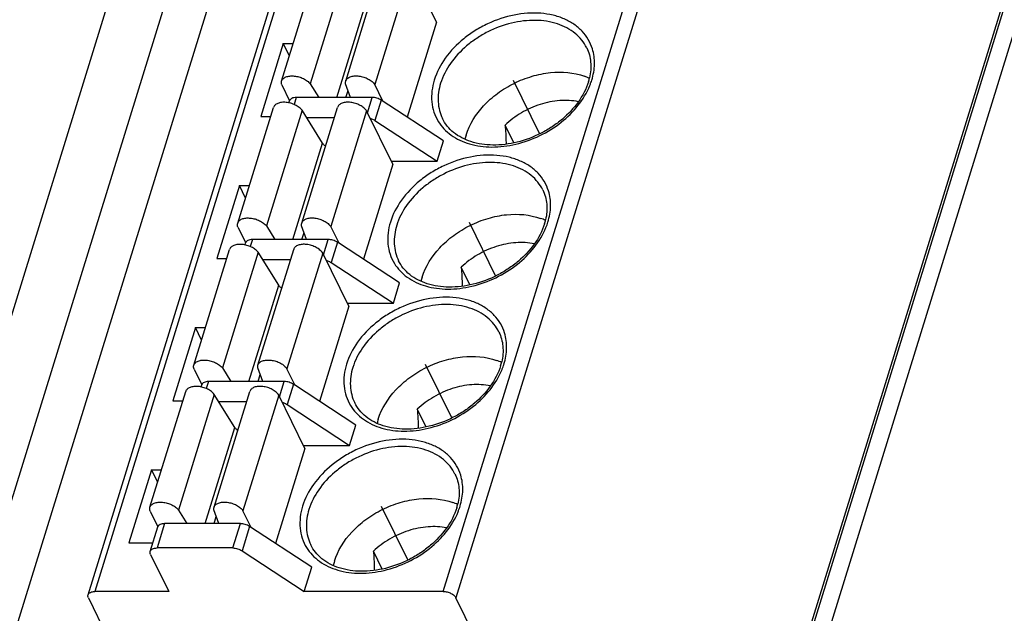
# Model space of a CAD drawing. Header units: millimetres. Extents: x 0 to 420, y 0 to 297.
# Tile 65 of 72: x 218 to 237, y 241 to 252. Entities that reach past the tile are written whole.
import ezdxf

# ---------------------------------------------------------------- set-up
doc = ezdxf.new("R2010")
doc.units = ezdxf.units.MM
doc.header["$LTSCALE"] = 23.1
doc.layers.get('0').update_dxf_attribs({"linetype": 'CONTINUOUS'})
doc.layers.add('02___PRT_ALL_AXES', color=7, linetype='CONTINUOUS')

msp = doc.modelspace()

# ---------------------------------------------------------------- linework, layer by layer
at = {"color": 7, "linetype": 'Continuous'}
for p, q in [((219.473, 241.265), (228.962, 271.971)), ((229.092, 272.036), (219.603, 241.33)), ((226.327, 241.33), (235.816, 272.036)), ((236.061, 271.912), (226.572, 241.205)), ((225.543, 264.777), (205.233, 199.056)), ((240.829, 263.431), (231.05, 231.784)), ((240.445, 263.265), (230.883, 232.323)), ((230.873, 232.441), (240.362, 263.147)), ((223.723, 261.634), (209.05, 214.155)), ((207.975, 214.23), (222.373, 260.822)), ((223.208, 251.179), (223.898, 253.412)), ((224.45, 253.359), (223.76, 251.126)), ((224.444, 251.181), (225.134, 253.413)), ((225.694, 253.345), (225.004, 251.112)), ((226.199, 252.316), (225.694, 253.345)), ((224.272, 250.864), (224.846, 252.721)), ((226.199, 252.316), (225.632, 250.483)), ((223.239, 251.905), (222.804, 250.495)), ((223.358, 251.664), (223.239, 251.905)), ((223.239, 251.905), (223.432, 251.905)), ((223.212, 251.104), (223.362, 250.799)), ((223.76, 251.126), (223.923, 250.864)), ((224.537, 250.864), (224.442, 251.129)), ((225.162, 250.79), (225.004, 251.112)), ((223.49, 250.864), (223.448, 250.728)), ((224.954, 250.864), (223.49, 250.864)), ((224.863, 250.57), (224.954, 250.864)), ((225.13, 250.811), (225.009, 250.419)), ((226.332, 250.025), (225.13, 250.811)), ((222.361, 248.438), (223.051, 250.67)), ((223.603, 250.617), (222.913, 248.385)), ((223.348, 250.76), (223.36, 250.799)), ((223.597, 248.439), (224.287, 250.672)), ((223.998, 249.979), (223.603, 250.617)), ((222.804, 250.495), (222.996, 250.495)), ((224.225, 250.472), (223.693, 250.472)), ((224.847, 250.603), (224.157, 248.371)), ((225.352, 249.574), (224.847, 250.603)), ((225.009, 250.419), (226.211, 249.633)), ((227.689, 249.987), (227.52, 250.33)), ((223.425, 248.122), (223.998, 249.979)), ((226.211, 249.633), (226.332, 250.025)), ((225.352, 249.574), (224.785, 247.741)), ((225.323, 249.633), (226.211, 249.633)), ((222.392, 249.163), (221.957, 247.753)), ((222.511, 248.922), (222.392, 249.163)), ((222.392, 249.163), (222.585, 249.163)), ((222.365, 248.363), (222.514, 248.058)), ((222.913, 248.385), (223.076, 248.122)), ((223.69, 248.122), (223.594, 248.388)), ((224.315, 248.049), (224.157, 248.371)), ((222.501, 248.018), (222.513, 248.057)), ((222.643, 248.122), (222.601, 247.986)), ((224.106, 248.122), (222.643, 248.122)), ((224.016, 247.828), (224.106, 248.122)), ((224.283, 248.069), (224.162, 247.678)), ((225.485, 247.283), (224.283, 248.069)), ((221.514, 245.696), (222.204, 247.929)), ((222.756, 247.875), (222.066, 245.643)), ((222.75, 245.697), (223.44, 247.93)), ((223.151, 247.238), (222.756, 247.875)), ((224, 247.861), (223.31, 245.629)), ((224.504, 246.833), (224, 247.861)), ((221.957, 247.753), (222.149, 247.753)), ((223.378, 247.731), (222.846, 247.731)), ((224.162, 247.678), (225.364, 246.891)), ((226.842, 247.245), (226.673, 247.589)), ((222.577, 245.381), (223.151, 247.238)), ((225.364, 246.891), (225.485, 247.283)), ((224.504, 246.833), (223.938, 244.999)), ((224.476, 246.891), (225.364, 246.891)), ((221.545, 246.421), (221.109, 245.011)), ((221.663, 246.18), (221.545, 246.421)), ((221.545, 246.421), (221.738, 246.421)), ((221.518, 245.621), (221.667, 245.316)), ((222.066, 245.643), (222.229, 245.381)), ((222.843, 245.381), (222.747, 245.646)), ((223.468, 245.307), (223.31, 245.629)), ((221.654, 245.276), (221.666, 245.315)), ((221.796, 245.381), (221.754, 245.245)), ((223.259, 245.381), (221.796, 245.381)), ((223.168, 245.087), (223.259, 245.381)), ((223.436, 245.328), (223.315, 244.936)), ((224.638, 244.541), (223.436, 245.328)), ((220.666, 242.954), (221.356, 245.187)), ((221.908, 245.134), (221.219, 242.901)), ((221.903, 242.956), (222.592, 245.188)), ((222.304, 244.496), (221.908, 245.134)), ((223.152, 245.12), (222.462, 242.887)), ((223.657, 244.091), (223.152, 245.12)), ((221.109, 245.011), (221.302, 245.011)), ((222.531, 244.989), (221.998, 244.989)), ((223.315, 244.936), (224.517, 244.15)), ((225.994, 244.504), (225.826, 244.847)), ((224.517, 244.15), (224.638, 244.541)), ((221.73, 242.639), (222.304, 244.496)), ((223.657, 244.091), (223.091, 242.258)), ((223.628, 244.15), (224.517, 244.15)), ((220.698, 243.68), (220.262, 242.27)), ((220.816, 243.439), (220.698, 243.68)), ((220.698, 243.68), (220.891, 243.68)), ((220.67, 242.879), (220.819, 242.576)), ((221.219, 242.901), (221.381, 242.639)), ((221.996, 242.639), (221.9, 242.904)), ((222.62, 242.565), (222.462, 242.887)), ((220.948, 242.639), (220.803, 242.169)), ((222.412, 242.639), (220.948, 242.639)), ((222.267, 242.169), (222.412, 242.639)), ((220.673, 242.104), (220.818, 242.574)), ((222.589, 242.586), (222.443, 242.116)), ((223.79, 241.8), (222.589, 242.586)), ((220.262, 242.27), (220.724, 242.27)), ((222.267, 242.169), (220.803, 242.169)), ((222.443, 242.116), (223.645, 241.33)), ((225.147, 241.762), (224.979, 242.106)), ((220.68, 242.045), (221.031, 241.33)), ((223.645, 241.33), (223.79, 241.8)), ((221.031, 241.33), (219.603, 241.33)), ((226.327, 241.33), (223.645, 241.33)), ((219.48, 241.205), (220.121, 239.9)), ((230.873, 232.441), (226.572, 241.205))]:
    msp.add_line(p, q, dxfattribs=at)
for centre, radius, start, end in [((228.661, 250.181), 1.159, 65.2766, 70.3052), ((228.06, 251.497), 1.118, 342.8083, 346.8719), ((227.972, 251.577), 1.278, 340.4686, 342.8185), ((227.914, 251.598), 1.339, 337.9117, 340.4671), ((227.858, 249.799), 1.142, 162.8089, 167.0323), ((227.814, 247.439), 1.159, 65.2766, 70.3052), ((227.213, 248.756), 1.118, 342.8083, 346.8719), ((227.067, 248.856), 1.339, 337.9117, 340.4671), ((227.125, 248.835), 1.278, 340.4686, 342.8185), ((227.01, 247.058), 1.142, 162.8089, 167.0323), ((226.967, 244.698), 1.159, 65.2766, 70.3052), ((226.365, 246.014), 1.118, 342.8083, 346.8719), ((226.278, 246.094), 1.278, 340.4686, 342.8185), ((226.22, 246.115), 1.339, 337.9117, 340.4671), ((226.163, 244.316), 1.142, 162.8089, 167.0323), ((226.119, 241.956), 1.159, 65.2766, 70.3052), ((225.518, 243.273), 1.118, 342.8083, 346.8719), ((225.372, 243.373), 1.339, 337.9117, 340.4671), ((225.431, 243.352), 1.278, 340.4686, 342.8185), ((225.316, 241.574), 1.142, 162.8089, 167.0323)]:
    msp.add_arc(centre, radius, start, end, dxfattribs=at)
for points, knots in [([(229.204, 251.801), (229.185, 251.864), (229.131, 251.986), (229.009, 252.148), (228.85, 252.283), (228.659, 252.387), (228.442, 252.457), (228.118, 252.507), (227.683, 252.474), (227.259, 252.333), (226.941, 252.159), (226.652, 251.953), (226.356, 251.648), (226.2, 251.35), (226.153, 251.2)], [0, 0, 0, 0, 0.051038, 0.102484, 0.155536, 0.21113, 0.269818, 0.331759, 0.464044, 0.603777, 0.674425, 0.744282, 0.877955, 1, 1, 1, 1]), ([(229.095, 251.82), (229.069, 251.874), (229.004, 251.976), (228.827, 252.153), (228.523, 252.31), (228.094, 252.372), (227.631, 252.314), (227.252, 252.173), (226.97, 252.009), (226.716, 251.818), (226.456, 251.54), (226.318, 251.272), (226.276, 251.137)], [0, 0, 0, 0, 0.050787, 0.102711, 0.213036, 0.335417, 0.468635, 0.607912, 0.677933, 0.747017, 0.879105, 1, 1, 1, 1]), ([(229.095, 251.82), (229.137, 251.736), (229.189, 251.542), (229.172, 251.342), (229.148, 251.244)], [0, 0, 0, 0, 0.481551, 1, 1, 1, 1]), ([(229.193, 251.2), (229.224, 251.3), (229.26, 251.502), (229.233, 251.707), (229.204, 251.801)], [0, 0, 0, 0, 0.516061, 1, 1, 1, 1]), ([(223.208, 251.179), (223.213, 251.197), (223.236, 251.231), (223.294, 251.264), (223.368, 251.281), (223.453, 251.28), (223.542, 251.263), (223.628, 251.23), (223.703, 251.185), (223.744, 251.147), (223.76, 251.126)], [0, 0, 0, 0, 0.086732, 0.187095, 0.306458, 0.442586, 0.588771, 0.736152, 0.875776, 1, 1, 1, 1]), ([(224.444, 251.181), (224.45, 251.199), (224.474, 251.234), (224.534, 251.267), (224.612, 251.282), (224.7, 251.279), (224.792, 251.259), (224.878, 251.223), (224.951, 251.175), (224.99, 251.134), (225.004, 251.112)], [0, 0, 0, 0, 0.087228, 0.188909, 0.310321, 0.448526, 0.595953, 0.742975, 0.880132, 1, 1, 1, 1]), ([(226.153, 251.2), (226.111, 251.064), (226.083, 250.85), (226.14, 250.58), (226.196, 250.458), (226.231, 250.402)], [0, 0, 0, 0, 0.515933, 0.759723, 1, 1, 1, 1]), ([(226.767, 250.137), (226.832, 250.346), (227.023, 250.645), (227.371, 250.952), (227.688, 251.146), (228.033, 251.281), (228.49, 251.374), (228.844, 251.346), (229.052, 251.272)], [0, 0, 0, 0, 0.235961, 0.365767, 0.499306, 0.632952, 0.76306, 1, 1, 1, 1]), ([(223.212, 251.104), (223.207, 251.117), (223.202, 251.142), (223.204, 251.168), (223.208, 251.179)], [0, 0, 0, 0, 0.518426, 1, 1, 1, 1]), ([(224.442, 251.129), (224.441, 251.134), (224.439, 251.151), (224.441, 251.169), (224.444, 251.181)], [0, 0, 0, 0, 0.258778, 1, 1, 1, 1]), ([(226.276, 251.137), (226.24, 251.023), (226.214, 250.843), (226.248, 250.611), (226.288, 250.505), (226.312, 250.455)], [0, 0, 0, 0, 0.516154, 0.760455, 1, 1, 1, 1]), ([(226.231, 250.402), (226.262, 250.351), (226.337, 250.254), (226.528, 250.087), (226.841, 249.943), (227.274, 249.888), (227.738, 249.946), (228.196, 250.111), (228.729, 250.442), (229.043, 250.817), (229.155, 251.094)], [0, 0, 0, 0, 0.050814, 0.10305, 0.214185, 0.336708, 0.469271, 0.607634, 0.746122, 1, 1, 1, 1]), ([(229.128, 251.167), (229.041, 250.887), (228.796, 250.568), (228.431, 250.295), (228.146, 250.128), (227.763, 249.984), (227.298, 249.925), (226.871, 249.984), (226.571, 250.135), (226.399, 250.306), (226.337, 250.404), (226.312, 250.455)], [0, 0, 0, 0, 0.251943, 0.32216, 0.393428, 0.535183, 0.670244, 0.792968, 0.901317, 0.951442, 1, 1, 1, 1]), ([(223.49, 250.864), (223.475, 250.864), (223.445, 250.861), (223.405, 250.849), (223.375, 250.828), (223.363, 250.809), (223.36, 250.799)], [0, 0, 0, 0, 0.303555, 0.570115, 0.797821, 1, 1, 1, 1]), ([(225.13, 250.811), (225.104, 250.828), (225.047, 250.854), (224.985, 250.864), (224.954, 250.864)], [0, 0, 0, 0, 0.501275, 1, 1, 1, 1]), ([(228.933, 250.782), (228.816, 250.805), (228.564, 250.817), (228.188, 250.74), (227.828, 250.579), (227.615, 250.42), (227.52, 250.33)], [0, 0, 0, 0, 0.234445, 0.48594, 0.744913, 1, 1, 1, 1]), ([(223.603, 250.617), (223.587, 250.638), (223.546, 250.676), (223.471, 250.721), (223.385, 250.754), (223.296, 250.771), (223.21, 250.771), (223.136, 250.755), (223.079, 250.722), (223.056, 250.688), (223.051, 250.67)], [0, 0, 0, 0, 0.124224, 0.263848, 0.41123, 0.557414, 0.693542, 0.812906, 0.913268, 1, 1, 1, 1]), ([(224.847, 250.603), (224.833, 250.625), (224.794, 250.666), (224.721, 250.714), (224.634, 250.75), (224.543, 250.77), (224.454, 250.773), (224.377, 250.758), (224.317, 250.725), (224.293, 250.69), (224.287, 250.672)], [0, 0, 0, 0, 0.119868, 0.257025, 0.404048, 0.551475, 0.689679, 0.811091, 0.912772, 1, 1, 1, 1]), ([(224.917, 250.46), (224.925, 250.458), (224.957, 250.448), (224.988, 250.433), (225.009, 250.419)], [0, 0, 0, 0, 0.255576, 1, 1, 1, 1]), ([(227.52, 250.33), (227.523, 250.3), (227.532, 250.177), (227.538, 250.054), (227.538, 249.961)], [0, 0, 0, 0, 0.248169, 1, 1, 1, 1]), ([(224.055, 249.923), (224.049, 249.927), (224.028, 249.943), (224.009, 249.963), (223.998, 249.979)], [0, 0, 0, 0, 0.272205, 1, 1, 1, 1]), ([(228.357, 249.06), (228.338, 249.122), (228.284, 249.245), (228.162, 249.407), (228.003, 249.541), (227.812, 249.645), (227.595, 249.716), (227.271, 249.765), (226.835, 249.733), (226.412, 249.591), (226.093, 249.418), (225.805, 249.212), (225.509, 248.907), (225.352, 248.609), (225.306, 248.458)], [0, 0, 0, 0, 0.051038, 0.102484, 0.155536, 0.21113, 0.269818, 0.331759, 0.464044, 0.603777, 0.674425, 0.744282, 0.877955, 1, 1, 1, 1]), ([(228.248, 249.079), (228.222, 249.132), (228.156, 249.234), (227.979, 249.412), (227.676, 249.568), (227.246, 249.63), (226.783, 249.573), (226.405, 249.431), (226.123, 249.267), (225.869, 249.077), (225.609, 248.799), (225.47, 248.531), (225.429, 248.396)], [0, 0, 0, 0, 0.050787, 0.102711, 0.213036, 0.335417, 0.468635, 0.607912, 0.677933, 0.747017, 0.879105, 1, 1, 1, 1]), ([(228.248, 249.079), (228.289, 248.994), (228.342, 248.8), (228.324, 248.601), (228.301, 248.502)], [0, 0, 0, 0, 0.481551, 1, 1, 1, 1]), ([(228.346, 248.458), (228.377, 248.558), (228.413, 248.761), (228.386, 248.966), (228.357, 249.06)], [0, 0, 0, 0, 0.516061, 1, 1, 1, 1]), ([(222.361, 248.438), (222.366, 248.455), (222.389, 248.49), (222.446, 248.523), (222.52, 248.539), (222.606, 248.538), (222.695, 248.521), (222.781, 248.489), (222.856, 248.444), (222.897, 248.405), (222.913, 248.385)], [0, 0, 0, 0, 0.086732, 0.187095, 0.306458, 0.442586, 0.588771, 0.736152, 0.875776, 1, 1, 1, 1]), ([(223.597, 248.439), (223.603, 248.457), (223.627, 248.493), (223.687, 248.525), (223.764, 248.541), (223.853, 248.538), (223.944, 248.517), (224.031, 248.481), (224.104, 248.433), (224.143, 248.392), (224.157, 248.371)], [0, 0, 0, 0, 0.087228, 0.188909, 0.310321, 0.448526, 0.595953, 0.742975, 0.880132, 1, 1, 1, 1]), ([(225.92, 247.395), (225.984, 247.605), (226.176, 247.903), (226.524, 248.211), (226.84, 248.404), (227.186, 248.54), (227.643, 248.632), (227.997, 248.605), (228.204, 248.53)], [0, 0, 0, 0, 0.235961, 0.365767, 0.499306, 0.632952, 0.76306, 1, 1, 1, 1]), ([(222.365, 248.363), (222.36, 248.375), (222.354, 248.4), (222.357, 248.426), (222.361, 248.438)], [0, 0, 0, 0, 0.518426, 1, 1, 1, 1]), ([(223.594, 248.388), (223.594, 248.392), (223.591, 248.409), (223.593, 248.427), (223.597, 248.439)], [0, 0, 0, 0, 0.258778, 1, 1, 1, 1]), ([(225.306, 248.458), (225.264, 248.323), (225.236, 248.109), (225.292, 247.838), (225.349, 247.716), (225.383, 247.66)], [0, 0, 0, 0, 0.515933, 0.759723, 1, 1, 1, 1]), ([(225.429, 248.396), (225.393, 248.281), (225.367, 248.101), (225.401, 247.87), (225.44, 247.763), (225.465, 247.713)], [0, 0, 0, 0, 0.516154, 0.760455, 1, 1, 1, 1]), ([(225.383, 247.66), (225.415, 247.609), (225.489, 247.512), (225.681, 247.345), (225.994, 247.201), (226.427, 247.147), (226.891, 247.204), (227.349, 247.37), (227.882, 247.701), (228.196, 248.075), (228.308, 248.353)], [0, 0, 0, 0, 0.050814, 0.10305, 0.214185, 0.336708, 0.469271, 0.607634, 0.746122, 1, 1, 1, 1]), ([(228.281, 248.425), (228.194, 248.146), (227.949, 247.827), (227.584, 247.553), (227.298, 247.386), (226.916, 247.243), (226.451, 247.183), (226.023, 247.243), (225.724, 247.394), (225.552, 247.565), (225.49, 247.662), (225.465, 247.713)], [0, 0, 0, 0, 0.251943, 0.32216, 0.393428, 0.535183, 0.670244, 0.792968, 0.901317, 0.951442, 1, 1, 1, 1]), ([(222.756, 247.875), (222.739, 247.896), (222.698, 247.934), (222.624, 247.979), (222.538, 248.012), (222.448, 248.029), (222.363, 248.03), (222.289, 248.013), (222.232, 247.981), (222.209, 247.946), (222.203, 247.929)], [0, 0, 0, 0, 0.124224, 0.263848, 0.41123, 0.557414, 0.693542, 0.812906, 0.913268, 1, 1, 1, 1]), ([(222.643, 248.122), (222.627, 248.122), (222.598, 248.12), (222.558, 248.107), (222.528, 248.087), (222.516, 248.067), (222.513, 248.057)], [0, 0, 0, 0, 0.303555, 0.570115, 0.797821, 1, 1, 1, 1]), ([(224, 247.861), (223.985, 247.883), (223.947, 247.924), (223.873, 247.972), (223.787, 248.008), (223.695, 248.029), (223.607, 248.031), (223.53, 248.016), (223.47, 247.984), (223.445, 247.948), (223.44, 247.93)], [0, 0, 0, 0, 0.119868, 0.257025, 0.404048, 0.551475, 0.689679, 0.811091, 0.912772, 1, 1, 1, 1]), ([(224.283, 248.069), (224.257, 248.086), (224.2, 248.112), (224.137, 248.122), (224.106, 248.122)], [0, 0, 0, 0, 0.501275, 1, 1, 1, 1]), ([(228.086, 248.04), (227.968, 248.064), (227.717, 248.075), (227.34, 247.999), (226.981, 247.837), (226.768, 247.679), (226.673, 247.589)], [0, 0, 0, 0, 0.234445, 0.48594, 0.744913, 1, 1, 1, 1]), ([(224.07, 247.719), (224.078, 247.717), (224.11, 247.706), (224.141, 247.692), (224.162, 247.678)], [0, 0, 0, 0, 0.255576, 1, 1, 1, 1]), ([(226.673, 247.589), (226.676, 247.558), (226.685, 247.436), (226.69, 247.312), (226.691, 247.22)], [0, 0, 0, 0, 0.248169, 1, 1, 1, 1]), ([(223.208, 247.181), (223.202, 247.185), (223.181, 247.201), (223.162, 247.221), (223.151, 247.238)], [0, 0, 0, 0, 0.272205, 1, 1, 1, 1]), ([(227.51, 246.318), (227.49, 246.381), (227.437, 246.503), (227.315, 246.665), (227.156, 246.799), (226.965, 246.903), (226.748, 246.974), (226.424, 247.023), (225.988, 246.991), (225.564, 246.849), (225.246, 246.676), (224.958, 246.47), (224.662, 246.165), (224.505, 245.867), (224.459, 245.716)], [0, 0, 0, 0, 0.051038, 0.102484, 0.155536, 0.21113, 0.269818, 0.331759, 0.464044, 0.603777, 0.674425, 0.744282, 0.877955, 1, 1, 1, 1]), ([(227.401, 246.337), (227.374, 246.39), (227.309, 246.493), (227.132, 246.67), (226.829, 246.826), (226.399, 246.888), (225.936, 246.831), (225.557, 246.69), (225.276, 246.525), (225.021, 246.335), (224.761, 246.057), (224.623, 245.789), (224.581, 245.654)], [0, 0, 0, 0, 0.050787, 0.102711, 0.213036, 0.335417, 0.468635, 0.607912, 0.677933, 0.747017, 0.879105, 1, 1, 1, 1]), ([(227.401, 246.337), (227.442, 246.252), (227.495, 246.058), (227.477, 245.859), (227.454, 245.76)], [0, 0, 0, 0, 0.481551, 1, 1, 1, 1]), ([(227.498, 245.716), (227.529, 245.816), (227.565, 246.019), (227.539, 246.224), (227.51, 246.318)], [0, 0, 0, 0, 0.516061, 1, 1, 1, 1]), ([(225.072, 244.653), (225.137, 244.863), (225.328, 245.162), (225.677, 245.469), (225.993, 245.662), (226.339, 245.798), (226.796, 245.89), (227.15, 245.863), (227.357, 245.789)], [0, 0, 0, 0, 0.235961, 0.365767, 0.499306, 0.632952, 0.76306, 1, 1, 1, 1]), ([(221.518, 245.621), (221.513, 245.633), (221.507, 245.658), (221.51, 245.684), (221.514, 245.696)], [0, 0, 0, 0, 0.518426, 1, 1, 1, 1]), ([(221.514, 245.696), (221.519, 245.714), (221.542, 245.748), (221.599, 245.781), (221.673, 245.797), (221.759, 245.797), (221.848, 245.779), (221.934, 245.747), (222.008, 245.702), (222.05, 245.664), (222.066, 245.643)], [0, 0, 0, 0, 0.086732, 0.187095, 0.306458, 0.442586, 0.588771, 0.736152, 0.875776, 1, 1, 1, 1]), ([(222.747, 245.646), (222.746, 245.65), (222.744, 245.668), (222.746, 245.685), (222.75, 245.698)], [0, 0, 0, 0, 0.258778, 1, 1, 1, 1]), ([(222.75, 245.698), (222.755, 245.716), (222.78, 245.751), (222.84, 245.784), (222.917, 245.799), (223.006, 245.796), (223.097, 245.776), (223.184, 245.74), (223.257, 245.691), (223.295, 245.651), (223.31, 245.629)], [0, 0, 0, 0, 0.087228, 0.188909, 0.310321, 0.448526, 0.595953, 0.742975, 0.880132, 1, 1, 1, 1]), ([(224.459, 245.716), (224.417, 245.581), (224.389, 245.367), (224.445, 245.096), (224.502, 244.975), (224.536, 244.918)], [0, 0, 0, 0, 0.515933, 0.759723, 1, 1, 1, 1]), ([(227.433, 245.684), (227.347, 245.404), (227.102, 245.085), (226.736, 244.811), (226.451, 244.645), (226.069, 244.501), (225.604, 244.442), (225.176, 244.501), (224.877, 244.652), (224.705, 244.823), (224.642, 244.921), (224.618, 244.971)], [0, 0, 0, 0, 0.251943, 0.32216, 0.393428, 0.535183, 0.670244, 0.792968, 0.901317, 0.951442, 1, 1, 1, 1]), ([(224.581, 245.654), (224.546, 245.539), (224.519, 245.359), (224.554, 245.128), (224.593, 245.021), (224.618, 244.971)], [0, 0, 0, 0, 0.516154, 0.760455, 1, 1, 1, 1]), ([(224.536, 244.918), (224.567, 244.867), (224.642, 244.77), (224.834, 244.604), (225.146, 244.46), (225.58, 244.405), (226.044, 244.463), (226.502, 244.628), (227.034, 244.959), (227.348, 245.334), (227.461, 245.611)], [0, 0, 0, 0, 0.050814, 0.10305, 0.214185, 0.336708, 0.469271, 0.607634, 0.746122, 1, 1, 1, 1]), ([(221.796, 245.381), (221.78, 245.381), (221.751, 245.378), (221.711, 245.366), (221.681, 245.345), (221.669, 245.325), (221.666, 245.315)], [0, 0, 0, 0, 0.303555, 0.570115, 0.797821, 1, 1, 1, 1]), ([(223.436, 245.328), (223.41, 245.345), (223.352, 245.37), (223.29, 245.381), (223.259, 245.381)], [0, 0, 0, 0, 0.501275, 1, 1, 1, 1]), ([(227.239, 245.298), (227.121, 245.322), (226.869, 245.334), (226.493, 245.257), (226.133, 245.096), (225.92, 244.937), (225.826, 244.847)], [0, 0, 0, 0, 0.234445, 0.48594, 0.744913, 1, 1, 1, 1]), ([(221.908, 245.134), (221.892, 245.154), (221.851, 245.193), (221.776, 245.238), (221.691, 245.27), (221.601, 245.288), (221.516, 245.288), (221.442, 245.272), (221.385, 245.239), (221.362, 245.204), (221.356, 245.187)], [0, 0, 0, 0, 0.124224, 0.263848, 0.41123, 0.557414, 0.693542, 0.812906, 0.913268, 1, 1, 1, 1]), ([(223.152, 245.12), (223.138, 245.141), (223.099, 245.182), (223.026, 245.231), (222.94, 245.267), (222.848, 245.287), (222.76, 245.29), (222.683, 245.275), (222.622, 245.242), (222.598, 245.206), (222.593, 245.188)], [0, 0, 0, 0, 0.119868, 0.257025, 0.404048, 0.551475, 0.689679, 0.811091, 0.912772, 1, 1, 1, 1]), ([(223.222, 244.977), (223.231, 244.975), (223.263, 244.965), (223.294, 244.95), (223.315, 244.936)], [0, 0, 0, 0, 0.255576, 1, 1, 1, 1]), ([(225.826, 244.847), (225.828, 244.817), (225.838, 244.694), (225.843, 244.571), (225.844, 244.478)], [0, 0, 0, 0, 0.248169, 1, 1, 1, 1]), ([(222.361, 244.439), (222.355, 244.443), (222.333, 244.46), (222.314, 244.48), (222.304, 244.496)], [0, 0, 0, 0, 0.272205, 1, 1, 1, 1]), ([(226.663, 243.576), (226.643, 243.639), (226.589, 243.762), (226.468, 243.923), (226.309, 244.058), (226.118, 244.162), (225.9, 244.232), (225.576, 244.282), (225.141, 244.249), (224.717, 244.108), (224.399, 243.934), (224.11, 243.728), (223.815, 243.423), (223.658, 243.125), (223.611, 242.975)], [0, 0, 0, 0, 0.051038, 0.102484, 0.155536, 0.21113, 0.269818, 0.331759, 0.464044, 0.603777, 0.674425, 0.744282, 0.877955, 1, 1, 1, 1]), ([(226.553, 243.595), (226.527, 243.649), (226.462, 243.751), (226.285, 243.928), (225.981, 244.085), (225.552, 244.147), (225.089, 244.09), (224.71, 243.948), (224.428, 243.784), (224.174, 243.593), (223.914, 243.315), (223.776, 243.048), (223.734, 242.912)], [0, 0, 0, 0, 0.050787, 0.102711, 0.213036, 0.335417, 0.468635, 0.607912, 0.677933, 0.747017, 0.879105, 1, 1, 1, 1]), ([(226.553, 243.595), (226.595, 243.511), (226.648, 243.317), (226.63, 243.118), (226.607, 243.019)], [0, 0, 0, 0, 0.481551, 1, 1, 1, 1]), ([(226.651, 242.975), (226.682, 243.075), (226.718, 243.277), (226.692, 243.482), (226.663, 243.576)], [0, 0, 0, 0, 0.516061, 1, 1, 1, 1]), ([(220.666, 242.954), (220.672, 242.972), (220.695, 243.006), (220.752, 243.039), (220.826, 243.056), (220.911, 243.055), (221.001, 243.038), (221.087, 243.005), (221.161, 242.96), (221.202, 242.922), (221.219, 242.901)], [0, 0, 0, 0, 0.086732, 0.187095, 0.306458, 0.442586, 0.588771, 0.736152, 0.875776, 1, 1, 1, 1]), ([(221.903, 242.956), (221.908, 242.974), (221.932, 243.009), (221.993, 243.042), (222.07, 243.057), (222.158, 243.054), (222.25, 243.034), (222.336, 242.998), (222.409, 242.95), (222.448, 242.909), (222.462, 242.887)], [0, 0, 0, 0, 0.087228, 0.188909, 0.310321, 0.448526, 0.595953, 0.742975, 0.880132, 1, 1, 1, 1]), ([(224.225, 241.912), (224.29, 242.121), (224.481, 242.42), (224.829, 242.728), (225.146, 242.921), (225.492, 243.057), (225.948, 243.149), (226.303, 243.121), (226.51, 243.047)], [0, 0, 0, 0, 0.235961, 0.365767, 0.499306, 0.632952, 0.76306, 1, 1, 1, 1]), ([(220.67, 242.879), (220.666, 242.892), (220.66, 242.917), (220.663, 242.943), (220.666, 242.954)], [0, 0, 0, 0, 0.518426, 1, 1, 1, 1]), ([(221.9, 242.904), (221.899, 242.909), (221.897, 242.926), (221.899, 242.944), (221.903, 242.956)], [0, 0, 0, 0, 0.258778, 1, 1, 1, 1]), ([(223.611, 242.975), (223.57, 242.84), (223.542, 242.625), (223.598, 242.355), (223.654, 242.233), (223.689, 242.177)], [0, 0, 0, 0, 0.515933, 0.759723, 1, 1, 1, 1]), ([(223.734, 242.912), (223.699, 242.798), (223.672, 242.618), (223.707, 242.386), (223.746, 242.28), (223.77, 242.23)], [0, 0, 0, 0, 0.516154, 0.760455, 1, 1, 1, 1]), ([(223.689, 242.177), (223.72, 242.126), (223.795, 242.029), (223.986, 241.862), (224.299, 241.718), (224.732, 241.663), (225.197, 241.721), (225.655, 241.886), (226.187, 242.217), (226.501, 242.592), (226.614, 242.869)], [0, 0, 0, 0, 0.050814, 0.10305, 0.214185, 0.336708, 0.469271, 0.607634, 0.746122, 1, 1, 1, 1]), ([(226.586, 242.942), (226.5, 242.662), (226.254, 242.343), (225.889, 242.07), (225.604, 241.903), (225.222, 241.759), (224.756, 241.7), (224.329, 241.759), (224.029, 241.91), (223.858, 242.081), (223.795, 242.179), (223.77, 242.23)], [0, 0, 0, 0, 0.251943, 0.32216, 0.393428, 0.535183, 0.670244, 0.792968, 0.901317, 0.951442, 1, 1, 1, 1]), ([(220.948, 242.639), (220.933, 242.639), (220.903, 242.636), (220.864, 242.624), (220.833, 242.603), (220.821, 242.584), (220.818, 242.574)], [0, 0, 0, 0, 0.303555, 0.570115, 0.797821, 1, 1, 1, 1]), ([(222.589, 242.586), (222.563, 242.603), (222.505, 242.629), (222.443, 242.639), (222.412, 242.639)], [0, 0, 0, 0, 0.501275, 1, 1, 1, 1]), ([(226.391, 242.557), (226.274, 242.58), (226.022, 242.592), (225.646, 242.515), (225.286, 242.354), (225.073, 242.195), (224.979, 242.106)], [0, 0, 0, 0, 0.234445, 0.48594, 0.744913, 1, 1, 1, 1]), ([(220.68, 242.045), (220.675, 242.054), (220.669, 242.074), (220.67, 242.095), (220.673, 242.104)], [0, 0, 0, 0, 0.525206, 1, 1, 1, 1]), ([(220.673, 242.104), (220.676, 242.114), (220.688, 242.133), (220.718, 242.154), (220.758, 242.166), (220.788, 242.169), (220.803, 242.169)], [0, 0, 0, 0, 0.202179, 0.429885, 0.696445, 1, 1, 1, 1]), ([(222.267, 242.169), (222.298, 242.169), (222.36, 242.159), (222.417, 242.133), (222.443, 242.116)], [0, 0, 0, 0, 0.498725, 1, 1, 1, 1]), ([(224.979, 242.106), (224.981, 242.075), (224.99, 241.952), (224.996, 241.829), (224.997, 241.737)], [0, 0, 0, 0, 0.248169, 1, 1, 1, 1]), ([(219.473, 241.264), (219.476, 241.274), (219.488, 241.294), (219.518, 241.315), (219.558, 241.327), (219.588, 241.33), (219.603, 241.33)], [0, 0, 0, 0, 0.202179, 0.429885, 0.696445, 1, 1, 1, 1]), ([(226.327, 241.33), (226.352, 241.33), (226.403, 241.323), (226.475, 241.297), (226.534, 241.258), (226.563, 241.224), (226.572, 241.205)], [0, 0, 0, 0, 0.26473, 0.536648, 0.788522, 1, 1, 1, 1]), ([(219.48, 241.205), (219.475, 241.215), (219.469, 241.235), (219.47, 241.255), (219.473, 241.264)], [0, 0, 0, 0, 0.525206, 1, 1, 1, 1])]:
    msp.add_open_spline(points, degree=3, knots=knots, dxfattribs=at)
at = {"layer": '02___PRT_ALL_AXES', "color": 5, "linetype": 'Continuous', "true_color": 0x0000f0}
for p, q in [((227.673, 251.2), (228.184, 250.159)), ((224.447, 250.864), (224.489, 250.999)), ((226.826, 248.458), (227.336, 247.417)), ((223.599, 248.122), (223.641, 248.258)), ((225.979, 245.716), (226.489, 244.676)), ((222.752, 245.381), (222.794, 245.516)), ((225.131, 242.975), (225.642, 241.934)), ((221.905, 242.639), (221.947, 242.775))]:
    msp.add_line(p, q, dxfattribs=at)

doc.saveas('drawing.dxf')
